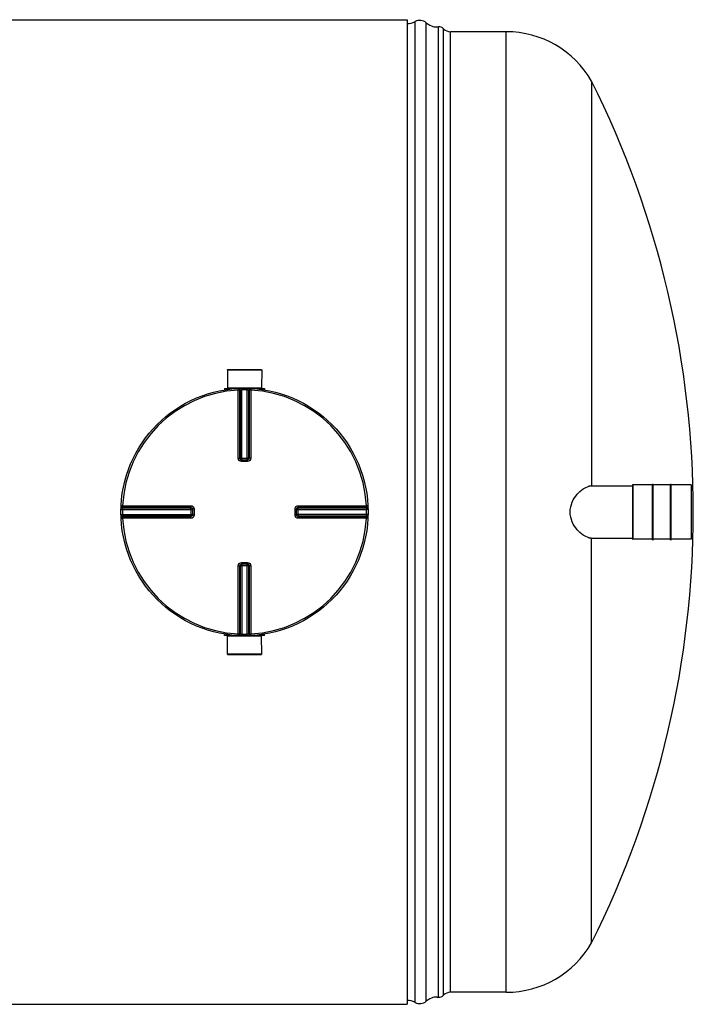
# Model space of a CAD drawing. Header units: millimetres. Extents: x 0 to 420, y 0 to 297.
# Tile 14 of 30: x 261 to 306, y 105 to 172. Entities that reach past the tile are written whole.
import ezdxf

# ---------------------------------------------------------------- set-up
doc = ezdxf.new("R2010")
doc.units = ezdxf.units.MM
doc.header["$LTSCALE"] = 23.1
doc.layers.get('0').update_dxf_attribs({"linetype": 'CONTINUOUS'})
doc.layers.add('AXES_REF', color=7, linetype='CONTINUOUS')
doc.layers.add('SURFACES', color=7, linetype='CONTINUOUS')

msp = doc.modelspace()

# ---------------------------------------------------------------- linework, layer by layer
at = {"color": 7, "linetype": 'Continuous'}
for p, q in [((43.291, 171.971), (287.095, 171.971)), ((287.095, 171.971), (287.095, 105.443)), ((299.565, 167.827), (299.565, 140.467)), ((274.935, 148.31), (277.256, 148.31)), ((274.935, 148.31), (274.94, 147.1)), ((277.256, 148.31), (277.25, 147.1)), ((274.742, 147.045), (275.501, 147.045)), ((274.742, 147.045), (274.742, 146.957)), ((274.94, 147.1), (277.25, 147.1)), ((274.94, 147.1), (274.995, 147.045)), ((276.689, 147.045), (277.448, 147.045)), ((277.25, 147.1), (277.195, 147.045)), ((277.448, 147.045), (277.448, 146.957)), ((275.89, 142.231), (275.88, 142.231)), ((275.89, 142.231), (276.301, 142.231)), ((276.311, 142.231), (276.301, 142.231)), ((299.545, 140.467), (302.341, 140.467)), ((302.341, 140.533), (302.341, 136.881)), ((303.694, 140.588), (303.738, 140.588)), ((303.694, 136.826), (303.694, 140.588)), ((303.738, 136.826), (303.738, 140.588)), ((304.904, 140.588), (304.948, 140.588)), ((304.904, 136.826), (304.904, 140.588)), ((304.948, 136.826), (304.948, 140.588)), ((306.301, 140.533), (306.301, 136.881)), ((272.571, 138.923), (272.571, 138.922)), ((272.571, 138.922), (272.571, 138.912)), ((272.571, 138.912), (272.571, 138.501)), ((272.571, 138.501), (272.571, 138.491)), ((272.571, 138.491), (272.571, 138.491)), ((279.619, 138.912), (279.619, 138.922)), ((279.619, 138.501), (279.619, 138.912)), ((279.619, 138.491), (279.619, 138.501)), ((299.545, 136.947), (302.341, 136.947)), ((299.565, 109.587), (299.565, 136.947)), ((303.694, 136.826), (303.738, 136.826)), ((304.904, 136.826), (304.948, 136.826)), ((275.88, 135.183), (275.89, 135.183)), ((276.301, 135.183), (275.89, 135.183)), ((276.301, 135.183), (276.311, 135.183)), ((274.742, 130.369), (274.742, 130.457)), ((277.448, 130.369), (277.448, 130.457)), ((275.501, 130.369), (274.742, 130.369)), ((274.935, 129.104), (274.94, 130.314)), ((274.94, 130.314), (274.995, 130.369)), ((277.25, 130.314), (274.94, 130.314)), ((277.448, 130.369), (276.689, 130.369)), ((277.25, 130.314), (277.195, 130.369)), ((277.256, 129.104), (277.25, 130.314)), ((277.256, 129.104), (274.935, 129.104)), ((43.291, 105.443), (287.095, 105.443))]:
    msp.add_line(p, q, dxfattribs=at)
at = {"color": 9, "linetype": 'Continuous'}
for p, q in [((275.662, 147.056), (275.668, 146.949)), ((275.915, 147.065), (275.917, 146.958)), ((276.275, 147.065), (276.273, 146.958)), ((276.528, 147.056), (276.522, 146.949)), ((275.668, 142.342), (275.668, 146.949)), ((275.777, 142.341), (275.777, 146.946)), ((275.808, 146.948), (275.808, 142.338)), ((275.917, 142.231), (275.917, 146.958)), ((276.273, 142.231), (276.273, 146.958)), ((276.382, 142.338), (276.382, 146.948)), ((276.413, 146.946), (276.413, 142.341)), ((276.522, 146.949), (276.522, 142.342)), ((275.777, 142.341), (275.808, 142.338)), ((275.89, 142.122), (275.89, 142.231)), ((276.095, 142.122), (275.89, 142.122)), ((275.917, 142.337), (276.273, 142.337)), ((276.301, 142.122), (276.095, 142.122)), ((276.301, 142.122), (276.301, 142.231)), ((276.382, 142.338), (276.413, 142.341)), ((302.352, 140.544), (302.352, 136.87)), ((306.29, 140.544), (306.29, 136.87)), ((267.746, 139.14), (267.853, 139.134)), ((267.853, 139.134), (272.46, 139.134)), ((279.73, 139.134), (284.337, 139.134)), ((284.444, 139.14), (284.337, 139.134)), ((267.737, 138.887), (267.844, 138.885)), ((267.737, 138.527), (267.844, 138.529)), ((267.844, 138.885), (272.571, 138.885)), ((267.844, 138.529), (272.571, 138.529)), ((267.854, 138.994), (272.464, 138.994)), ((272.464, 138.42), (267.854, 138.42)), ((267.856, 139.025), (272.461, 139.025)), ((272.461, 138.389), (267.856, 138.389)), ((272.464, 138.994), (272.461, 139.025)), ((272.461, 138.389), (272.464, 138.42)), ((272.465, 138.885), (272.465, 138.529)), ((272.68, 138.912), (272.571, 138.912)), ((272.68, 138.501), (272.571, 138.501)), ((272.68, 138.912), (272.68, 138.501)), ((279.51, 138.912), (279.619, 138.912)), ((279.51, 138.501), (279.51, 138.912)), ((279.51, 138.501), (279.619, 138.501)), ((279.619, 138.885), (284.346, 138.885)), ((284.346, 138.529), (279.619, 138.529)), ((279.725, 138.529), (279.725, 138.885)), ((279.729, 139.025), (279.726, 138.994)), ((279.726, 138.994), (284.336, 138.994)), ((284.336, 138.42), (279.726, 138.42)), ((279.726, 138.42), (279.729, 138.389)), ((279.729, 139.025), (284.334, 139.025)), ((284.334, 138.389), (279.729, 138.389)), ((284.453, 138.887), (284.346, 138.885)), ((284.453, 138.527), (284.346, 138.529)), ((267.746, 138.274), (267.853, 138.28)), ((272.46, 138.28), (267.853, 138.28)), ((284.337, 138.28), (279.73, 138.28)), ((284.444, 138.274), (284.337, 138.28)), ((275.668, 130.465), (275.668, 135.072)), ((275.808, 135.076), (275.777, 135.073)), ((275.777, 130.468), (275.777, 135.073)), ((275.808, 135.076), (275.808, 130.466)), ((275.89, 135.292), (275.89, 135.183)), ((275.89, 135.292), (276.095, 135.292)), ((275.917, 135.183), (275.917, 130.456)), ((276.273, 135.077), (275.917, 135.077)), ((276.095, 135.292), (276.301, 135.292)), ((276.273, 130.456), (276.273, 135.183)), ((276.301, 135.292), (276.301, 135.183)), ((276.413, 135.073), (276.382, 135.076)), ((276.382, 130.466), (276.382, 135.076)), ((276.413, 135.073), (276.413, 130.468)), ((276.522, 135.072), (276.522, 130.465)), ((275.662, 130.358), (275.668, 130.465)), ((275.915, 130.349), (275.917, 130.456)), ((276.275, 130.349), (276.273, 130.456)), ((276.528, 130.358), (276.522, 130.465))]:
    msp.add_line(p, q, dxfattribs=at)
at = {"color": 7, "linetype": 'Continuous'}
msp.add_circle((276.095, 138.707), 8.36, dxfattribs=at)
at = {"color": 9, "linetype": 'Continuous'}
for centre, radius, start, end in [((276.095, 138.707), 8.253, 92.96745, 177.03255), ((276.204, 138.709), 8.248, 92.75322, 92.96811), ((276.095, 138.712), 8.247, 88.76403, 91.23597), ((275.986, 138.709), 8.248, 87.03189, 87.24678), ((276.095, 138.707), 8.253, 2.96745, 87.03255), ((275.891, 142.348), 0.118, 252.95215, 258.38), ((275.89, 142.346), 0.115, 258.36934, 264.71478), ((275.917, 151.557), 9.221, 269.8492, 269.99939), ((276.273, 151.558), 9.221, 270.0006, 270.14843), ((276.271, 142.341), 0.113, 285.34076, 292.57898), ((276.271, 142.341), 0.113, 292.5652, 299.81393), ((276.09, 138.707), 8.248, 178.76416, 181.23584), ((276.094, 138.598), 8.25, 177.03191, 177.24676), ((276.094, 138.816), 8.25, 182.75324, 182.96809), ((263.244, 138.885), 9.221, 0.00061, 0.1508), ((263.244, 138.529), 9.221, 359.85157, 359.9994), ((272.461, 138.531), 0.113, 330.18606, 337.4348), ((272.461, 138.531), 0.113, 337.42102, 344.65924), ((272.455, 138.502), 0.117, 345.18607, 349.982), ((272.463, 138.53), 0.111, 344.66589, 348.01548), ((272.456, 138.502), 0.115, 349.97884, 354.58318), ((279.734, 138.912), 0.115, 168.36934, 174.71478), ((279.729, 138.883), 0.113, 157.42102, 164.65924), ((279.736, 138.911), 0.118, 162.95215, 168.38), ((279.729, 138.883), 0.113, 150.18606, 157.4348), ((288.946, 138.885), 9.221, 179.85157, 179.9994), ((288.946, 138.529), 9.221, 180.00061, 180.1508), ((276.096, 138.598), 8.25, 2.75324, 2.96809), ((276.096, 138.816), 8.25, 357.03191, 357.24676), ((276.1, 138.707), 8.248, 358.76416, 1.23584), ((276.095, 138.707), 8.253, 182.96745, 267.03255), ((276.095, 138.707), 8.253, 272.96745, 357.03255), ((275.919, 135.073), 0.113, 112.5652, 119.81393), ((275.919, 135.073), 0.113, 105.34076, 112.57898), ((275.917, 125.856), 9.221, 90.0006, 90.14843), ((276.273, 125.856), 9.221, 89.8492, 89.99939), ((276.3, 135.068), 0.115, 78.36934, 84.71478), ((276.299, 135.065), 0.118, 72.95215, 78.38), ((276.204, 138.705), 8.248, 267.03189, 267.24678), ((276.095, 138.701), 8.247, 268.76403, 271.23597), ((275.986, 138.705), 8.248, 272.75322, 272.96811)]:
    msp.add_arc(centre, radius, start, end, dxfattribs=at)
at = {"color": 7, "linetype": 'Continuous'}
for centre, radius, start, end in [((299.569, 139.658), 0.81, 100.85664, 103.31058), ((299.559, 139.715), 0.753, 98.0955, 100.85888), ((302.352, 140.533), 0.011, 90, 180), ((306.29, 140.533), 0.011, 0, 90), ((299.569, 137.755), 0.81, 256.68852, 259.14236), ((299.559, 137.699), 0.753, 259.1401, 261.90459), ((302.352, 136.881), 0.011, 180, 270), ((306.29, 136.881), 0.011, 270, 360)]:
    msp.add_arc(centre, radius, start, end, dxfattribs=at)
at = {"color": 9, "linetype": 'Continuous'}
for points, knots in [([(275.662, 147.056), (275.691, 147.057), (275.752, 147.035), (275.777, 146.975), (275.777, 146.946)], [0, 0, 0, 0, 0.498597, 1, 1, 1, 1]), ([(275.694, 147.057), (275.722, 147.059), (275.783, 147.036), (275.808, 146.976), (275.808, 146.948)], [0, 0, 0, 0, 0.498599, 1, 1, 1, 1]), ([(276.497, 147.057), (276.468, 147.059), (276.407, 147.036), (276.382, 146.976), (276.382, 146.948)], [0, 0, 0, 0, 0.498599, 1, 1, 1, 1]), ([(276.528, 147.056), (276.499, 147.057), (276.438, 147.035), (276.413, 146.975), (276.413, 146.946)], [0, 0, 0, 0, 0.498501, 1, 1, 1, 1]), ([(275.777, 146.946), (275.773, 146.947), (275.737, 146.948), (275.7, 146.949), (275.668, 146.949)], [0, 0, 0, 0, 0.109199, 1, 1, 1, 1]), ([(275.808, 146.948), (275.812, 146.949), (275.848, 146.953), (275.885, 146.956), (275.917, 146.958)], [0, 0, 0, 0, 0.109901, 1, 1, 1, 1]), ([(276.273, 146.958), (276.286, 146.957), (276.322, 146.954), (276.36, 146.955), (276.382, 146.948)], [0, 0, 0, 0, 0.355693, 1, 1, 1, 1]), ([(276.522, 146.949), (276.509, 146.949), (276.473, 146.948), (276.436, 146.951), (276.413, 146.946)], [0, 0, 0, 0, 0.353705, 1, 1, 1, 1]), ([(275.668, 142.342), (275.681, 142.342), (275.717, 142.341), (275.754, 142.343), (275.777, 142.341)], [0, 0, 0, 0, 0.353802, 1, 1, 1, 1]), ([(275.89, 142.122), (275.833, 142.122), (275.716, 142.168), (275.668, 142.285), (275.668, 142.342)], [0, 0, 0, 0, 0.50046, 1, 1, 1, 1]), ([(275.808, 142.338), (275.811, 142.338), (275.839, 142.337), (275.868, 142.337), (275.893, 142.337)], [0, 0, 0, 0, 0.107786, 1, 1, 1, 1]), ([(276.382, 142.338), (276.379, 142.338), (276.351, 142.337), (276.322, 142.337), (276.297, 142.337)], [0, 0, 0, 0, 0.107786, 1, 1, 1, 1]), ([(276.522, 142.342), (276.522, 142.285), (276.474, 142.168), (276.357, 142.122), (276.301, 142.122)], [0, 0, 0, 0, 0.499825, 1, 1, 1, 1]), ([(276.522, 142.342), (276.509, 142.342), (276.473, 142.341), (276.437, 142.343), (276.413, 142.341)], [0, 0, 0, 0, 0.353802, 1, 1, 1, 1]), ([(267.745, 139.108), (267.743, 139.08), (267.766, 139.019), (267.826, 138.994), (267.854, 138.994)], [0, 0, 0, 0, 0.498599, 1, 1, 1, 1]), ([(267.746, 139.14), (267.745, 139.111), (267.767, 139.05), (267.827, 139.025), (267.856, 139.025)], [0, 0, 0, 0, 0.498501, 1, 1, 1, 1]), ([(267.853, 139.134), (267.853, 139.121), (267.854, 139.085), (267.851, 139.048), (267.856, 139.025)], [0, 0, 0, 0, 0.353705, 1, 1, 1, 1]), ([(272.46, 139.134), (272.46, 139.121), (272.461, 139.085), (272.459, 139.048), (272.461, 139.025)], [0, 0, 0, 0, 0.353799, 1, 1, 1, 1]), ([(272.46, 139.134), (272.517, 139.134), (272.634, 139.086), (272.68, 138.969), (272.68, 138.912)], [0, 0, 0, 0, 0.499829, 1, 1, 1, 1]), ([(279.51, 138.912), (279.51, 138.969), (279.556, 139.086), (279.674, 139.134), (279.73, 139.134)], [0, 0, 0, 0, 0.50046, 1, 1, 1, 1]), ([(279.73, 139.134), (279.73, 139.121), (279.73, 139.085), (279.731, 139.048), (279.729, 139.025)], [0, 0, 0, 0, 0.353802, 1, 1, 1, 1]), ([(284.444, 139.14), (284.445, 139.111), (284.423, 139.05), (284.363, 139.025), (284.334, 139.025)], [0, 0, 0, 0, 0.498597, 1, 1, 1, 1]), ([(284.334, 139.025), (284.335, 139.029), (284.336, 139.065), (284.337, 139.102), (284.337, 139.134)], [0, 0, 0, 0, 0.109199, 1, 1, 1, 1]), ([(284.445, 139.108), (284.447, 139.08), (284.425, 139.019), (284.365, 138.994), (284.336, 138.994)], [0, 0, 0, 0, 0.498599, 1, 1, 1, 1]), ([(267.745, 138.305), (267.743, 138.334), (267.766, 138.395), (267.826, 138.42), (267.854, 138.42)], [0, 0, 0, 0, 0.498599, 1, 1, 1, 1]), ([(267.746, 138.274), (267.745, 138.303), (267.767, 138.364), (267.827, 138.389), (267.856, 138.389)], [0, 0, 0, 0, 0.498597, 1, 1, 1, 1]), ([(267.844, 138.885), (267.845, 138.898), (267.848, 138.934), (267.847, 138.971), (267.854, 138.994)], [0, 0, 0, 0, 0.355693, 1, 1, 1, 1]), ([(267.854, 138.42), (267.853, 138.424), (267.849, 138.46), (267.846, 138.496), (267.844, 138.529)], [0, 0, 0, 0, 0.109901, 1, 1, 1, 1]), ([(267.856, 138.389), (267.855, 138.385), (267.854, 138.348), (267.853, 138.312), (267.853, 138.28)], [0, 0, 0, 0, 0.109199, 1, 1, 1, 1]), ([(272.46, 138.28), (272.46, 138.292), (272.461, 138.329), (272.459, 138.365), (272.461, 138.389)], [0, 0, 0, 0, 0.353802, 1, 1, 1, 1]), ([(272.68, 138.501), (272.68, 138.445), (272.634, 138.327), (272.517, 138.28), (272.46, 138.28)], [0, 0, 0, 0, 0.500171, 1, 1, 1, 1]), ([(272.465, 138.909), (272.465, 138.919), (272.465, 138.948), (272.466, 138.976), (272.464, 138.994)], [0, 0, 0, 0, 0.367922, 1, 1, 1, 1]), ([(272.465, 138.505), (272.465, 138.495), (272.465, 138.466), (272.466, 138.438), (272.464, 138.42)], [0, 0, 0, 0, 0.367736, 1, 1, 1, 1]), ([(279.73, 138.28), (279.674, 138.28), (279.556, 138.327), (279.51, 138.445), (279.51, 138.501)], [0, 0, 0, 0, 0.499825, 1, 1, 1, 1]), ([(279.725, 138.909), (279.725, 138.919), (279.726, 138.947), (279.725, 138.976), (279.726, 138.994)], [0, 0, 0, 0, 0.367736, 1, 1, 1, 1]), ([(279.725, 138.505), (279.725, 138.494), (279.726, 138.466), (279.725, 138.438), (279.726, 138.42)], [0, 0, 0, 0, 0.367922, 1, 1, 1, 1]), ([(279.73, 138.28), (279.73, 138.292), (279.73, 138.329), (279.731, 138.365), (279.729, 138.389)], [0, 0, 0, 0, 0.353802, 1, 1, 1, 1]), ([(284.444, 138.274), (284.445, 138.303), (284.423, 138.364), (284.363, 138.389), (284.334, 138.389)], [0, 0, 0, 0, 0.498501, 1, 1, 1, 1]), ([(284.337, 138.28), (284.337, 138.292), (284.336, 138.329), (284.339, 138.366), (284.334, 138.389)], [0, 0, 0, 0, 0.353705, 1, 1, 1, 1]), ([(284.336, 138.994), (284.337, 138.99), (284.341, 138.954), (284.345, 138.917), (284.346, 138.885)], [0, 0, 0, 0, 0.109901, 1, 1, 1, 1]), ([(284.346, 138.529), (284.346, 138.516), (284.343, 138.48), (284.343, 138.442), (284.336, 138.42)], [0, 0, 0, 0, 0.355693, 1, 1, 1, 1]), ([(284.445, 138.305), (284.447, 138.334), (284.425, 138.395), (284.365, 138.42), (284.336, 138.42)], [0, 0, 0, 0, 0.498599, 1, 1, 1, 1]), ([(275.668, 135.072), (275.668, 135.128), (275.716, 135.246), (275.833, 135.292), (275.89, 135.292)], [0, 0, 0, 0, 0.499825, 1, 1, 1, 1]), ([(275.668, 135.072), (275.681, 135.072), (275.717, 135.072), (275.754, 135.071), (275.777, 135.073)], [0, 0, 0, 0, 0.353802, 1, 1, 1, 1]), ([(275.808, 135.076), (275.811, 135.076), (275.84, 135.076), (275.868, 135.077), (275.893, 135.077)], [0, 0, 0, 0, 0.107786, 1, 1, 1, 1]), ([(276.382, 135.076), (276.379, 135.076), (276.351, 135.076), (276.322, 135.077), (276.297, 135.077)], [0, 0, 0, 0, 0.107786, 1, 1, 1, 1]), ([(276.301, 135.292), (276.357, 135.292), (276.475, 135.246), (276.522, 135.128), (276.522, 135.072)], [0, 0, 0, 0, 0.50046, 1, 1, 1, 1]), ([(276.522, 135.072), (276.509, 135.072), (276.473, 135.072), (276.437, 135.071), (276.413, 135.073)], [0, 0, 0, 0, 0.353802, 1, 1, 1, 1]), ([(275.662, 130.358), (275.691, 130.357), (275.752, 130.379), (275.777, 130.439), (275.777, 130.468)], [0, 0, 0, 0, 0.498501, 1, 1, 1, 1]), ([(275.668, 130.465), (275.681, 130.465), (275.717, 130.466), (275.754, 130.463), (275.777, 130.468)], [0, 0, 0, 0, 0.353705, 1, 1, 1, 1]), ([(275.694, 130.356), (275.722, 130.355), (275.783, 130.377), (275.808, 130.437), (275.808, 130.466)], [0, 0, 0, 0, 0.498599, 1, 1, 1, 1]), ([(275.917, 130.456), (275.904, 130.456), (275.868, 130.459), (275.831, 130.459), (275.808, 130.466)], [0, 0, 0, 0, 0.355693, 1, 1, 1, 1]), ([(276.382, 130.466), (276.378, 130.465), (276.342, 130.461), (276.306, 130.457), (276.273, 130.456)], [0, 0, 0, 0, 0.109901, 1, 1, 1, 1]), ([(276.497, 130.356), (276.468, 130.355), (276.407, 130.377), (276.382, 130.437), (276.382, 130.466)], [0, 0, 0, 0, 0.498599, 1, 1, 1, 1]), ([(276.528, 130.358), (276.499, 130.357), (276.438, 130.379), (276.413, 130.439), (276.413, 130.468)], [0, 0, 0, 0, 0.498501, 1, 1, 1, 1]), ([(276.413, 130.468), (276.417, 130.467), (276.454, 130.466), (276.49, 130.465), (276.522, 130.465)], [0, 0, 0, 0, 0.109199, 1, 1, 1, 1])]:
    msp.add_open_spline(points, degree=3, knots=knots, dxfattribs=at)
for points in [[(275.856, 142.236), (275.814, 142.248), (275.777, 142.297), (275.777, 142.341)], [(275.808, 142.338), (275.808, 142.292), (275.85, 142.24), (275.895, 142.23)], [(276.413, 142.341), (276.413, 142.291), (276.36, 142.236), (276.311, 142.231)], [(276.328, 142.243), (276.359, 142.261), (276.382, 142.301), (276.382, 142.338)], [(272.461, 139.025), (272.511, 139.025), (272.566, 138.972), (272.571, 138.923)], [(272.568, 138.472), (272.556, 138.429), (272.506, 138.389), (272.461, 138.389)], [(272.464, 138.994), (272.51, 138.994), (272.562, 138.952), (272.572, 138.907)], [(272.559, 138.474), (272.541, 138.443), (272.501, 138.42), (272.464, 138.42)], [(279.726, 138.42), (279.68, 138.42), (279.628, 138.462), (279.619, 138.507)], [(279.729, 138.389), (279.679, 138.389), (279.624, 138.442), (279.619, 138.491)], [(279.624, 138.946), (279.637, 138.988), (279.685, 139.025), (279.729, 139.025)], [(279.631, 138.939), (279.649, 138.971), (279.69, 138.994), (279.726, 138.994)], [(275.777, 135.073), (275.777, 135.123), (275.83, 135.178), (275.88, 135.183)], [(275.863, 135.171), (275.831, 135.153), (275.808, 135.112), (275.808, 135.076)], [(276.382, 135.076), (276.382, 135.122), (276.34, 135.174), (276.295, 135.183)], [(276.334, 135.178), (276.376, 135.165), (276.413, 135.117), (276.413, 135.073)]]:
    msp.add_open_spline(points, degree=3, dxfattribs=at)
at = {"color": 7, "linetype": 'Continuous'}
for points, knots in [([(298.113, 138.707), (298.113, 138.937), (298.214, 139.377), (298.553, 139.899), (298.946, 140.262), (299.241, 140.413), (299.383, 140.447)], [0, 0, 0, 0, 0.302169, 0.574559, 0.808473, 1, 1, 1, 1]), ([(299.383, 136.967), (299.241, 137), (298.946, 137.152), (298.553, 137.514), (298.214, 138.037), (298.113, 138.477), (298.113, 138.707)], [0, 0, 0, 0, 0.191528, 0.425442, 0.697832, 1, 1, 1, 1])]:
    msp.add_open_spline(points, degree=3, knots=knots, dxfattribs=at)
for points in [[(299.452, 140.46), (299.483, 140.464), (299.514, 140.467), (299.545, 140.467)], [(299.545, 136.947), (299.514, 136.947), (299.483, 136.949), (299.452, 136.954)]]:
    msp.add_open_spline(points, degree=3, dxfattribs=at)
at = {"layer": 'AXES_REF', "color": 7, "linetype": 'Continuous'}
for p, q in [((274.94, 148.332), (277.25, 148.332)), ((274.94, 148.31), (274.94, 148.332)), ((277.25, 148.31), (277.25, 148.332)), ((303.694, 140.544), (302.352, 140.544)), ((304.904, 140.544), (303.738, 140.544)), ((306.29, 140.544), (304.948, 140.544)), ((303.694, 136.87), (302.352, 136.87)), ((304.904, 136.87), (303.738, 136.87)), ((306.29, 136.87), (304.948, 136.87)), ((274.94, 129.104), (274.94, 129.082)), ((274.94, 129.082), (277.25, 129.082)), ((277.25, 129.104), (277.25, 129.082))]:
    msp.add_line(p, q, dxfattribs=at)
at = {"layer": 'SURFACES', "color": 9, "linetype": 'Continuous'}
for p, q in [((287.628, 105.569), (287.628, 171.844)), ((288.386, 105.654), (288.386, 171.76)), ((289.554, 106.059), (289.554, 171.355)), ((290.025, 106.257), (290.025, 171.157)), ((293.793, 106.257), (293.793, 171.157))]:
    msp.add_line(p, q, dxfattribs=at)
at = {"layer": 'SURFACES', "color": 7, "linetype": 'Continuous'}
for p, q in [((289.124, 171.482), (289.205, 171.486)), ((289.205, 105.928), (289.205, 171.486)), ((293.793, 171.157), (290.025, 171.157)), ((289.124, 105.932), (289.205, 105.928)), ((293.793, 106.257), (290.025, 106.257))]:
    msp.add_line(p, q, dxfattribs=at)
for centre, radius, start, end in [((287.095, 172.807), 1.1, 270, 298.95502), ((287.947, 171.267), 0.66, 48.35991, 118.95502), ((289.117, 172.582), 1.1, 228.35272, 270.35627), ((289.239, 171.047), 0.44, 44.427, 94.43922), ((290.025, 171.817), 0.66, 224.427, 270), ((293.794, 164.491), 6.666, 30.03177, 90), ((241.368, 138.707), 65.076, 333.41789, 26.58211), ((293.794, 112.923), 6.666, 270, 329.96823), ((289.117, 104.832), 1.1, 89.64373, 131.64728), ((289.239, 106.367), 0.44, 265.56078, 315.573), ((290.025, 105.597), 0.66, 90, 135.573), ((287.095, 104.607), 1.1, 61.04498, 90), ((287.947, 106.147), 0.66, 241.04498, 311.64009)]:
    msp.add_arc(centre, radius, start, end, dxfattribs=at)

doc.saveas('drawing.dxf')
